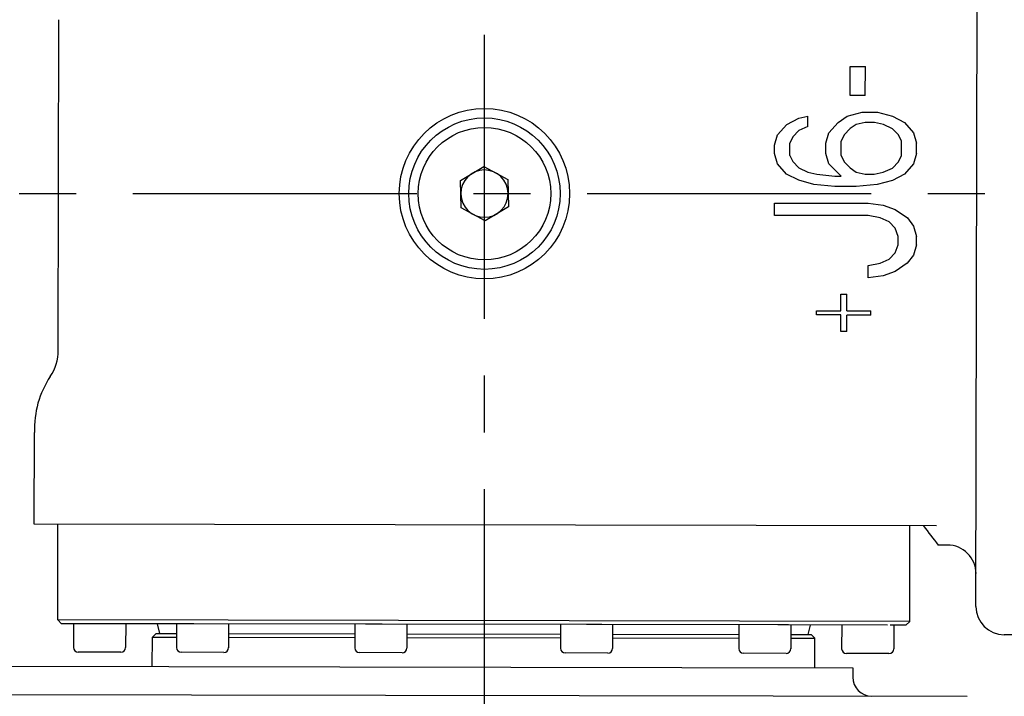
# Model space of a CAD drawing. Header units: millimetres. Extents: x 4086 to 10416, y 123 to 1549.
# Tile 76 of 256: x 7213 to 7239, y 415 to 432. Entities that reach past the tile are written whole.
import ezdxf

# ---------------------------------------------------------------- set-up
doc = ezdxf.new("R2010")
doc.units = ezdxf.units.MM
doc.linetypes.add('CENTER', pattern=[0.6, 0.375, -0.075, 0.075, -0.075])
for name, color, linetype in [('中心线', 7, 'Continuous'), ('外形图', 7, 'Continuous'), ('尺寸标注', 7, 'Continuous')]:
    doc.layers.add(name, color=color, linetype=linetype)
doc.styles.add('思源黑', font='SourceHanSansCN-Normal.ttf')
doc.dimstyles.new('STANDARD_1_4比例中六', dxfattribs={"dimtxt": 10, "dimasz": 8, "dimexe": 2, "dimexo": 1.5, "dimtad": 1, "dimdec": 1, "dimlfac": 4, "dimdsep": 46, "dimtxsty": '思源黑', "dimcen": 0.09, "dimclrd": 256, "dimclre": 256, "dimadec": 0, "dimazin": 0, "dimtp": 0.01, "dimtm": 0.01, "dimtfac": 1, "dimtdec": 1, "dimtofl": 0, "dimtmove": 1, "dimatfit": 3, "dimfxl": 1, "dimtolj": 1, "dimlwd": -1, "dimlwe": -1, "dimarcsym": 0})

# ---------------------------------------------------------------- blocks, each defined once
blk = doc.blocks.new('*D652')
at = {"layer": 'Defpoints', "color": 0}
for p in [(7207.211, 451.273), (7206.549, 404.435), (7303.443, 404.435)]:
    blk.add_point(p, dxfattribs=at)
at = {"layer": '尺寸标注'}
for p, q in [((7208.711, 451.273), (7305.443, 451.273)), ((7303.443, 443.273), (7303.443, 412.435)), ((7208.049, 404.435), (7305.443, 404.435))]:
    blk.add_line(p, q, dxfattribs=at)
for points in [[(7304.777, 443.273), (7302.11, 443.273), (7303.443, 451.273)], [(7302.11, 412.435), (7304.777, 412.435), (7303.443, 404.435)]]:
    blk.add_solid(points, dxfattribs=at)
at = {"layer": '尺寸标注', "color": 0, "insert": (7297.654, 428.466), "char_height": 10, "attachment_point": 5, "rotation": 90, "style": '思源黑'}
blk.add_mtext('\\A1;188.1', dxfattribs=at)

msp = doc.modelspace()

# ---------------------------------------------------------------- linework, layer by layer
at = {"layer": '中心线', "linetype": 'CENTER', "ltscale": 20}
for p, q in [((7225.533, 400.522), (7225.533, 454.213)), ((6916.246, 427.826), (7260.132, 427.826))]:
    msp.add_line(p, q, dxfattribs=at)
at = {"layer": '外形图', "color": 7, "linetype": 'Continuous'}
for p, q in [((7238.514, 416.928), (7238.552, 438.678)), ((7214.276, 423.688), (7214.291, 432.419)), ((7235.193, 430.418), (7235.194, 431.184)), ((7235.194, 431.184), (7235.593, 431.183)), ((7235.592, 430.417), (7235.593, 431.183)), ((7235.592, 430.417), (7235.193, 430.418)), ((7233.835, 429.819), (7234.075, 429.873)), ((7234.074, 429.6), (7234.075, 429.873)), ((7234.872, 429.708), (7235.112, 429.871)), ((7235.112, 429.871), (7235.511, 429.98)), ((7235.511, 429.98), (7235.91, 429.979)), ((7235.91, 429.979), (7236.309, 429.869)), ((7236.309, 429.869), (7236.628, 429.705)), ((7233.276, 429.382), (7233.516, 429.655)), ((7233.516, 429.655), (7233.835, 429.819)), ((7234.074, 429.6), (7233.835, 429.491)), ((7234.632, 429.435), (7234.872, 429.708)), ((7235.351, 429.652), (7235.191, 429.543)), ((7235.59, 429.707), (7235.351, 429.652)), ((7235.83, 429.706), (7235.59, 429.707)), ((7236.069, 429.651), (7235.83, 429.706)), ((7236.308, 429.541), (7236.069, 429.651)), ((7236.628, 429.705), (7236.867, 429.431)), ((7233.196, 429.109), (7233.276, 429.382)), ((7233.835, 429.491), (7233.675, 429.327)), ((7234.552, 429.161), (7234.632, 429.435)), ((7235.031, 429.379), (7234.951, 429.215)), ((7235.191, 429.543), (7235.031, 429.379)), ((7236.467, 429.377), (7236.308, 429.541)), ((7236.547, 429.213), (7236.467, 429.377)), ((7236.867, 429.431), (7236.946, 429.157)), ((7233.195, 428.89), (7233.196, 429.109)), ((7233.594, 428.835), (7233.595, 429.163)), ((7233.675, 429.327), (7233.595, 429.163)), ((7234.552, 428.888), (7234.552, 429.161)), ((7234.951, 428.833), (7234.951, 429.215)), ((7236.546, 428.83), (7236.547, 429.213)), ((7236.945, 428.884), (7236.946, 429.157)), ((7233.275, 428.617), (7233.195, 428.89)), ((7233.594, 428.835), (7233.674, 428.671)), ((7234.631, 428.614), (7234.552, 428.888)), ((7234.951, 428.833), (7235.03, 428.668)), ((7236.466, 428.666), (7236.546, 428.83)), ((7236.945, 428.884), (7236.865, 428.611)), ((7233.514, 428.343), (7233.275, 428.617)), ((7233.674, 428.671), (7233.833, 428.506)), ((7234.95, 428.286), (7234.631, 428.614)), ((7235.03, 428.668), (7235.189, 428.504)), ((7236.306, 428.502), (7236.466, 428.666)), ((7236.865, 428.611), (7236.625, 428.338)), ((7224.9, 428.173), (7225.518, 428.547)), ((7225.518, 428.547), (7226.15, 428.2)), ((7233.832, 428.178), (7233.514, 428.343)), ((7233.833, 428.506), (7234.072, 428.397)), ((7234.072, 428.397), (7234.311, 428.342)), ((7234.311, 428.342), (7234.79, 428.286)), ((7235.189, 428.504), (7235.349, 428.394)), ((7235.349, 428.394), (7235.588, 428.339)), ((7235.588, 428.339), (7235.827, 428.339)), ((7235.827, 428.339), (7236.067, 428.393)), ((7236.067, 428.393), (7236.306, 428.502)), ((7236.625, 428.338), (7236.306, 428.174)), ((7224.916, 427.452), (7224.9, 428.173)), ((7226.15, 428.2), (7226.165, 427.478)), ((7234.231, 428.068), (7233.832, 428.178)), ((7234.79, 428.013), (7234.231, 428.068)), ((7234.79, 428.286), (7234.95, 428.286)), ((7235.907, 428.065), (7235.348, 428.012)), ((7236.306, 428.174), (7235.907, 428.065)), ((7235.348, 428.012), (7234.79, 428.013)), ((7233.192, 427.25), (7233.193, 427.578)), ((7233.193, 427.578), (7235.666, 427.574)), ((7235.666, 427.574), (7236.065, 427.518)), ((7236.065, 427.518), (7236.384, 427.408)), ((7225.548, 427.104), (7224.916, 427.452)), ((7226.165, 427.478), (7225.548, 427.104)), ((7235.666, 427.245), (7233.192, 427.25)), ((7236.384, 427.408), (7236.703, 427.189)), ((7235.985, 427.19), (7235.666, 427.245)), ((7236.224, 427.08), (7235.985, 427.19)), ((7236.383, 426.916), (7236.224, 427.08)), ((7236.703, 427.189), (7236.862, 426.97)), ((7236.463, 426.697), (7236.383, 426.916)), ((7236.862, 426.97), (7236.942, 426.696)), ((7236.382, 426.26), (7236.462, 426.478)), ((7236.462, 426.478), (7236.463, 426.697)), ((7236.941, 426.478), (7236.861, 426.204)), ((7236.941, 426.478), (7236.942, 426.696)), ((7236.222, 426.096), (7236.382, 426.26)), ((7235.664, 425.933), (7235.983, 425.987)), ((7235.983, 425.987), (7236.222, 426.096)), ((7236.701, 425.986), (7236.381, 425.768)), ((7236.861, 426.204), (7236.701, 425.986)), ((7235.663, 425.605), (7235.664, 425.933)), ((7236.381, 425.768), (7236.062, 425.659)), ((7236.062, 425.659), (7235.663, 425.605)), ((7234.943, 424.731), (7234.944, 425.169)), ((7234.944, 425.169), (7235.104, 425.168)), ((7235.103, 424.731), (7235.104, 425.168)), ((7234.305, 424.732), (7234.943, 424.731)), ((7234.305, 424.623), (7234.305, 424.732)), ((7235.103, 424.731), (7235.741, 424.73)), ((7235.741, 424.62), (7235.741, 424.73)), ((7234.943, 424.622), (7234.305, 424.623)), ((7234.942, 424.184), (7234.943, 424.622)), ((7235.102, 424.184), (7235.103, 424.621)), ((7235.741, 424.62), (7235.103, 424.621)), ((7235.102, 424.184), (7234.942, 424.184)), ((7213.643, 419.096), (7213.647, 421.521)), ((7237.471, 419.055), (7213.643, 419.096)), ((7214.263, 416.57), (7214.268, 419.095)), ((7236.763, 416.531), (7236.767, 419.056)), ((7237.761, 418.546), (7237.517, 418.545)), ((7236.763, 416.531), (7214.263, 416.57)), ((7214.363, 416.47), (7214.263, 416.57)), ((7214.683, 416.47), (7214.363, 416.47)), ((7214.683, 416.47), (7214.682, 415.845)), ((7214.846, 416.469), (7214.683, 416.47)), ((7217.493, 416.465), (7214.846, 416.469)), ((7216.058, 416.467), (7216.057, 415.842)), ((7216.888, 416.466), (7216.954, 416.216)), ((7217.401, 416.465), (7217.4, 415.84)), ((7217.859, 416.464), (7217.46, 416.465)), ((7222.452, 416.456), (7217.859, 416.464)), ((7218.776, 416.462), (7218.775, 415.837)), ((7222.108, 416.457), (7222.107, 415.832)), ((7222.828, 416.455), (7222.39, 416.456)), ((7228.231, 416.446), (7222.795, 416.455)), ((7223.483, 416.454), (7223.482, 415.829)), ((7227.543, 416.447), (7227.542, 415.822)), ((7228.634, 416.445), (7228.231, 416.446)), ((7233.281, 416.437), (7228.634, 416.445)), ((7228.918, 416.445), (7228.917, 415.82)), ((7232.25, 416.439), (7232.249, 415.814)), ((7233.566, 416.437), (7233.281, 416.437)), ((7236.18, 416.432), (7233.566, 416.437)), ((7233.625, 416.436), (7233.624, 415.811)), ((7234.138, 416.436), (7234.07, 416.186)), ((7234.968, 416.434), (7234.967, 415.809)), ((7236.343, 416.432), (7236.251, 416.432)), ((7236.343, 416.432), (7236.342, 415.807)), ((7236.663, 416.431), (7236.343, 416.432)), ((7236.663, 416.431), (7236.763, 416.531)), ((7216.761, 415.341), (7216.762, 416.116)), ((7216.762, 416.116), (7216.862, 416.216)), ((7216.762, 416.116), (7217.4, 416.115)), ((7216.862, 416.216), (7217.4, 416.215)), ((7218.775, 416.212), (7222.107, 416.207)), ((7218.775, 416.112), (7222.107, 416.107)), ((7223.482, 416.204), (7227.543, 416.197)), ((7223.482, 416.104), (7227.542, 416.097)), ((7228.917, 416.095), (7232.249, 416.089)), ((7228.918, 416.195), (7232.25, 416.189)), ((7233.624, 416.086), (7234.262, 416.085)), ((7233.625, 416.186), (7234.162, 416.186)), ((7234.262, 416.085), (7234.162, 416.186)), ((7234.261, 415.31), (7234.262, 416.085)), ((7242.262, 416.171), (7239.262, 416.177)), ((7215.932, 415.717), (7214.807, 415.719)), ((7218.649, 415.713), (7217.525, 415.715)), ((7223.357, 415.704), (7222.232, 415.706)), ((7228.792, 415.695), (7227.667, 415.697)), ((7233.499, 415.687), (7232.374, 415.689)), ((7236.216, 415.682), (7235.091, 415.684)), ((7210.477, 415.352), (7235.261, 415.309)), ((7235.261, 415.309), (7235.261, 415.059)), ((7206.006, 414.61), (7238.285, 414.553))]:
    msp.add_line(p, q, dxfattribs=at)
for radius in [2.25, 2, 1.75]:
    msp.add_circle((7225.533, 427.826), radius, dxfattribs=at)
for centre, radius, start, end in [((7225.533, 427.826), 0.625, 1.2113, 180.0553), ((7225.533, 427.826), 0.625, 181.2113, 0.0553), ((7213.026, 423.69), 1.25, 326.3309, 359.9), ((7279.561, 451.006), 53.117, 216.9778, 217.6699), ((7237.765, 417.796), 0.75, 359.9, 90.3339), ((7239.264, 416.927), 0.75, 179.9, 269.9), ((7214.807, 415.844), 0.125, 179.9, 269.9), ((7215.932, 415.842), 0.125, 269.9, 359.9), ((7217.525, 415.84), 0.125, 179.9, 269.9), ((7218.65, 415.838), 0.125, 269.9, 359.9), ((7222.232, 415.831), 0.125, 179.9, 269.9), ((7223.357, 415.829), 0.125, 269.9, 359.9), ((7227.667, 415.822), 0.125, 179.9, 269.9), ((7228.792, 415.82), 0.125, 269.9, 359.9), ((7232.374, 415.814), 0.125, 179.9, 269.9), ((7233.499, 415.812), 0.125, 269.9, 359.9), ((7235.092, 415.809), 0.125, 179.9, 269.9), ((7236.217, 415.807), 0.125, 269.9, 359.9), ((7235.761, 415.058), 0.5, 179.9, 269.9)]:
    msp.add_arc(centre, radius, start, end, dxfattribs=at)
msp.add_open_spline([(7214.066, 422.997), (7213.923, 422.782), (7213.697, 422.304), (7213.647, 421.781), (7213.647, 421.521)], degree=3, knots=[0, 0, 0, 0, 6286.57814, 12605.797441, 12605.797441, 12605.797441, 12605.797441], dxfattribs=at)

# ---------------------------------------------------------------- dimensions: what is measured, and where the dimension line sits
at = {"layer": '尺寸标注', "color": 7}
dim = msp.add_linear_dim(base=(7303.443, 404.435), p1=(7207.211, 451.273), p2=(7206.549, 404.435), angle=90, text='188.1', dimstyle='STANDARD_1_4比例中六', override={"dimtxsty": '思源黑'}, dxfattribs=at)
dim.commit()
dim.dimension.update_dxf_attribs({"geometry": '*D652', "text_midpoint": (7303.443, 428.466), "dimtype": 160})

doc.saveas('drawing.dxf')
